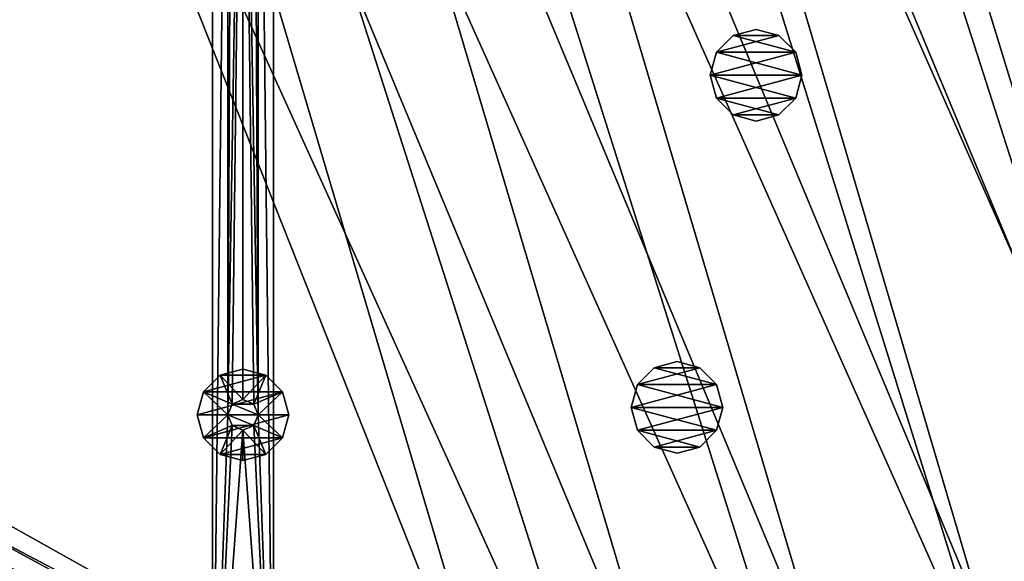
# Model space of a CAD drawing. Header units: metres. Extents: x 0 to 1501, y -1015 to 0.
# Tile 27 of 107: x 517 to 840, y -666 to -489. Entities that reach past the tile are written whole.
import ezdxf

# ---------------------------------------------------------------- set-up
doc = ezdxf.new("R2010")
doc.units = ezdxf.units.M

msp = doc.modelspace()

# ---------------------------------------------------------------- linework, layer by layer
at = {"layer": 'None'}
for points in [[(797.747375, -137.438324, -406), (863.073975, -123.910141, -406), (1009.002441, -623.525391, -406)], [(732.884949, -153.671341, -406), (797.747375, -137.438324, -406), (953.535645, -657.19519, -406)], [(953.535645, -657.19519, -406), (797.747375, -137.438324, -406), (1009.002441, -623.525391, -406)], [(668.619629, -172.593781, -406), (732.884949, -153.671341, -406), (896.670044, -688.680969, -406)], [(896.670044, -688.680969, -406), (732.884949, -153.671341, -406), (953.535645, -657.19519, -406)], [(777.408325, -171.755096, -403), (1038.202026, -569.963806, -403), (852.363037, -155.16153, -403)], [(605.147095, -194.159134, -406), (668.619629, -172.593781, -406), (838.549561, -717.892029, -406)], [(838.549561, -717.892029, -406), (668.619629, -172.593781, -406), (896.670044, -688.680969, -406)], [(729.207825, -184.446411, -403), (883.227234, -663.339172, -403), (777.408325, -171.755096, -403)], [(962.287109, -618.693909, -403), (1000.588257, -594.864319, -403), (777.408325, -171.755096, -403)], [(1000.588257, -594.864319, -403), (1038.202026, -569.963806, -403), (777.408325, -171.755096, -403)], [(883.227234, -663.339172, -403), (919.637268, -643.513, -403), (777.408325, -171.755096, -403)], [(777.408325, -171.755096, -403), (919.637268, -643.513, -403), (962.287109, -618.693909, -403)], [(729.207825, -184.446411, -403), (688.716125, -196.364151, -403), (883.227234, -663.339172, -403)], [(542.608215, -218.322891, -406), (605.147095, -194.159134, -406), (779.312256, -744.756042, -406)], [(779.312256, -744.756042, -406), (605.147095, -194.159134, -406), (838.549561, -717.892029, -406)], [(688.716125, -196.364151, -403), (635.930908, -213.669968, -403), (833.802429, -688.34259, -403)], [(688.716125, -196.364151, -403), (833.802429, -688.34259, -403), (883.227234, -663.339172, -403)], [(635.930908, -213.669968, -403), (583.776184, -232.799683, -403), (783.53894, -711.620422, -403)], [(635.930908, -213.669968, -403), (783.53894, -711.620422, -403), (833.802429, -688.34259, -403)], [(481.171814, -245.016495, -406), (542.608215, -218.322891, -406), (719.086121, -769.217773, -406)], [(719.086121, -769.217773, -406), (542.608215, -218.322891, -406), (779.312256, -744.756042, -406)], [(583.776184, -232.799683, -403), (533.07843, -253.404587, -403), (732.65155, -733.082275, -403)], [(583.776184, -232.799683, -403), (732.65155, -733.082275, -403), (783.53894, -711.620422, -403)], [(328.518768, -550.732056, -406), (481.171814, -245.016495, -406), (719.086121, -769.217773, -406)], [(533.07843, -253.404587, -403), (490.425323, -272.33667, -403), (681.053406, -752.77417, -403)], [(533.07843, -253.404587, -403), (681.053406, -752.77417, -403), (732.65155, -733.082275, -403)], [(490.425323, -272.33667, -403), (356.401245, -576.011963, -403), (681.053406, -752.77417, -403)], [(719.086121, -769.217773, -406), (334.068481, -566.412903, -406), (328.518768, -550.732056, -406)], [(340.072449, -582.551208, -406), (334.068481, -566.412903, -406), (719.086121, -769.217773, -406)], [(681.053406, -752.77417, -403), (356.401245, -576.011963, -403), (369.067413, -607.883789, -403)], [(352.068939, -612.611084, -406), (340.072449, -582.551208, -406), (719.086121, -769.217773, -406)], [(369.067413, -607.883789, -403), (382.527771, -638.411255, -403), (681.053406, -752.77417, -403)], [(719.086121, -769.217773, -406), (365.180939, -642.72583, -406), (352.068939, -612.611084, -406)], [(382.527771, -638.411255, -403), (397.098663, -668.424438, -403), (681.053406, -752.77417, -403)], [(372.060974, -657.571045, -406), (365.180939, -642.72583, -406), (719.086121, -769.217773, -406)], [(379.194702, -672.357117, -406), (372.060974, -657.571045, -406), (719.086121, -769.217773, -406)], [(883.227234, -663.339172, -403), (833.802429, -688.34259, -403), (836.125061, -693.138428, -402.52005)], [(885.714722, -668.052185, -402.52005), (883.227234, -663.339172, -403), (836.125061, -693.138428, -402.52005)]]:
    msp.add_3dface(points, dxfattribs=at)
at = {"layer": 'None0'}
for points in [[(580.000183, -80.000092, -410), (580.000183, -758.689636, -410), (585.000183, -313.000092, -410)], [(580.000183, -80.000092, -430), (580.000183, -758.689636, -430), (580.000183, -80.000092, -410)], [(580.000183, -758.689636, -430), (580.000183, -758.689636, -410), (580.000183, -80.000092, -410)], [(580.000183, -80.000092, -430), (585.000183, -313.000092, -430), (580.000183, -758.689636, -430)], [(600.000183, -80.000092, -410), (595.000183, -313.000092, -410), (600.000183, -758.689636, -410)], [(600.000183, -758.689636, -430), (595.000183, -313.000092, -430), (600.000183, -80.000092, -430)], [(600.000183, -758.689636, -410), (600.000183, -758.689636, -430), (600.000183, -80.000092, -410)], [(600.000183, -758.689636, -430), (600.000183, -80.000092, -430), (600.000183, -80.000092, -410)], [(585.000183, -313.000092, -410), (580.000183, -758.689636, -410), (585.000183, -618.000122, -410)], [(585.000183, -313.000092, -430), (585.000183, -618.000122, -430), (580.000183, -758.689636, -430)], [(585.000183, -618.000122, -410), (586.464661, -316.535614, -410), (585.000183, -313.000092, -410)], [(585.000183, -313.000092, -430), (586.464661, -316.535614, -430), (585.000183, -618.000122, -430)], [(595.000183, -313.000092, -410), (593.535706, -316.535614, -410), (595.000183, -618.000122, -410)], [(595.000183, -618.000122, -430), (593.535706, -316.535614, -430), (595.000183, -313.000092, -430)], [(595.000183, -313.000092, -410), (595.000183, -618.000122, -410), (600.000183, -758.689636, -410)], [(595.000183, -618.000122, -430), (595.000183, -313.000092, -430), (600.000183, -758.689636, -430)], [(590.000183, -318.000092, -410), (586.464661, -316.535614, -410), (585.000183, -618.000122, -410)], [(586.464661, -316.535614, -430), (590.000183, -318.000092, -430), (585.000183, -618.000122, -430)], [(586.464661, -614.464539, -410), (590.000183, -318.000092, -410), (585.000183, -618.000122, -410)], [(590.000183, -318.000092, -430), (586.464661, -614.464539, -430), (585.000183, -618.000122, -430)], [(586.464661, -614.464539, -410), (590.000183, -613.000122, -410), (590.000183, -318.000092, -410)], [(590.000183, -613.000122, -430), (586.464661, -614.464539, -430), (590.000183, -318.000092, -430)], [(593.535706, -316.535614, -410), (590.000183, -318.000092, -410), (595.000183, -618.000122, -410)], [(590.000183, -318.000092, -430), (593.535706, -316.535614, -430), (595.000183, -618.000122, -430)], [(590.000183, -613.000122, -410), (593.535706, -614.464539, -410), (590.000183, -318.000092, -410)], [(590.000183, -318.000092, -410), (593.535706, -614.464539, -410), (595.000183, -618.000122, -410)], [(593.535706, -614.464539, -430), (590.000183, -318.000092, -430), (595.000183, -618.000122, -430)], [(593.535706, -614.464539, -430), (590.000183, -613.000122, -430), (590.000183, -318.000092, -430)], [(590.000183, -603.000122, -550), (582.500183, -605.009705, -550), (590.000183, -603.000122, -510)], [(582.500183, -605.009705, -550), (582.500183, -605.009705, -510), (590.000183, -603.000122, -510)], [(597.500183, -605.009705, -550), (582.500183, -605.009705, -550), (590.000183, -603.000122, -550)], [(590.000183, -613.000122, -510), (590.000183, -603.000122, -510), (582.500183, -605.009705, -510)], [(597.500183, -605.009705, -550), (590.000183, -603.000122, -550), (597.500183, -605.009705, -510)], [(590.000183, -603.000122, -550), (590.000183, -603.000122, -510), (597.500183, -605.009705, -510)], [(597.500183, -605.009705, -510), (590.000183, -603.000122, -510), (590.000183, -613.000122, -510)], [(582.500183, -605.009705, -550), (577.009827, -610.500122, -550), (582.500183, -605.009705, -510)], [(577.009827, -610.500122, -550), (577.009827, -610.500122, -510), (582.500183, -605.009705, -510)], [(602.990601, -610.500122, -550), (577.009827, -610.500122, -550), (597.500183, -605.009705, -550)], [(577.009827, -610.500122, -550), (582.500183, -605.009705, -550), (597.500183, -605.009705, -550)], [(582.500183, -605.009705, -510), (577.009827, -610.500122, -510), (586.464661, -614.464539, -510)], [(590.000183, -613.000122, -510), (582.500183, -605.009705, -510), (586.464661, -614.464539, -510)], [(593.535706, -614.464539, -510), (597.500183, -605.009705, -510), (590.000183, -613.000122, -510)], [(602.990601, -610.500122, -510), (597.500183, -605.009705, -510), (593.535706, -614.464539, -510)], [(602.990601, -610.500122, -550), (597.500183, -605.009705, -550), (602.990601, -610.500122, -510)], [(597.500183, -605.009705, -550), (597.500183, -605.009705, -510), (602.990601, -610.500122, -510)], [(577.009827, -610.500122, -550), (575.000183, -618.000122, -550), (577.009827, -610.500122, -510)], [(575.000183, -618.000122, -550), (575.000183, -618.000122, -510), (577.009827, -610.500122, -510)], [(605.000183, -618.000122, -550), (575.000183, -618.000122, -550), (602.990601, -610.500122, -550)], [(575.000183, -618.000122, -550), (577.009827, -610.500122, -550), (602.990601, -610.500122, -550)], [(577.009827, -610.500122, -510), (575.000183, -618.000122, -510), (585.000183, -618.000122, -510)], [(586.464661, -614.464539, -510), (577.009827, -610.500122, -510), (585.000183, -618.000122, -510)], [(590.000183, -613.000122, -410), (586.464661, -614.464539, -410), (590.000183, -613.000122, -408)], [(586.464661, -614.464539, -410), (586.464661, -614.464539, -408), (590.000183, -613.000122, -408)], [(590.000183, -613.000122, -408), (586.464661, -614.464539, -408), (593.535706, -614.464539, -408)], [(590.000183, -613.000122, -510), (586.464661, -614.464539, -510), (590.000183, -613.000122, -430)], [(586.464661, -614.464539, -510), (586.464661, -614.464539, -430), (590.000183, -613.000122, -430)], [(590.000183, -613.000122, -408), (593.535706, -614.464539, -408), (590.000183, -613.000122, -410)], [(593.535706, -614.464539, -408), (593.535706, -614.464539, -410), (590.000183, -613.000122, -410)], [(590.000183, -613.000122, -430), (593.535706, -614.464539, -430), (590.000183, -613.000122, -510)], [(593.535706, -614.464539, -430), (593.535706, -614.464539, -510), (590.000183, -613.000122, -510)], [(595.000183, -618.000122, -510), (602.990601, -610.500122, -510), (593.535706, -614.464539, -510)], [(605.000183, -618.000122, -510), (602.990601, -610.500122, -510), (595.000183, -618.000122, -510)], [(605.000183, -618.000122, -550), (602.990601, -610.500122, -550), (605.000183, -618.000122, -510)], [(602.990601, -610.500122, -550), (602.990601, -610.500122, -510), (605.000183, -618.000122, -510)], [(586.464661, -614.464539, -410), (585.000183, -618.000122, -410), (586.464661, -614.464539, -408)], [(585.000183, -618.000122, -410), (585.000183, -618.000122, -408), (586.464661, -614.464539, -408)], [(586.464661, -614.464539, -408), (585.000183, -618.000122, -408), (595.000183, -618.000122, -408)], [(586.464661, -614.464539, -510), (585.000183, -618.000122, -510), (586.464661, -614.464539, -430)], [(585.000183, -618.000122, -510), (585.000183, -618.000122, -430), (586.464661, -614.464539, -430)], [(586.464661, -614.464539, -408), (595.000183, -618.000122, -408), (593.535706, -614.464539, -408)], [(593.535706, -614.464539, -408), (595.000183, -618.000122, -408), (593.535706, -614.464539, -410)], [(595.000183, -618.000122, -408), (595.000183, -618.000122, -410), (593.535706, -614.464539, -410)], [(593.535706, -614.464539, -430), (595.000183, -618.000122, -430), (593.535706, -614.464539, -510)], [(595.000183, -618.000122, -430), (595.000183, -618.000122, -510), (593.535706, -614.464539, -510)], [(577.009827, -625.500122, -510), (575.000183, -618.000122, -510), (577.009827, -625.500122, -550)], [(575.000183, -618.000122, -510), (575.000183, -618.000122, -550), (577.009827, -625.500122, -550)], [(577.009827, -625.500122, -550), (575.000183, -618.000122, -550), (605.000183, -618.000122, -550)], [(585.000183, -618.000122, -510), (575.000183, -618.000122, -510), (577.009827, -625.500122, -510)], [(602.990601, -625.500122, -550), (577.009827, -625.500122, -550), (605.000183, -618.000122, -550)], [(585.000183, -618.000122, -510), (577.009827, -625.500122, -510), (586.464661, -621.535645, -510)], [(580.000183, -758.689636, -410), (586.464661, -621.535645, -410), (585.000183, -618.000122, -410)], [(580.000183, -758.689636, -430), (585.000183, -618.000122, -430), (586.464661, -621.535645, -430)], [(585.000183, -618.000122, -410), (586.464661, -621.535645, -410), (585.000183, -618.000122, -408)], [(586.464661, -621.535645, -410), (586.464661, -621.535645, -408), (585.000183, -618.000122, -408)], [(585.000183, -618.000122, -408), (593.535706, -621.535645, -408), (595.000183, -618.000122, -408)], [(585.000183, -618.000122, -408), (586.464661, -621.535645, -408), (593.535706, -621.535645, -408)], [(585.000183, -618.000122, -510), (586.464661, -621.535645, -510), (585.000183, -618.000122, -430)], [(586.464661, -621.535645, -510), (586.464661, -621.535645, -430), (585.000183, -618.000122, -430)], [(600.000183, -758.689636, -410), (595.000183, -618.000122, -410), (593.535706, -621.535645, -410)], [(595.000183, -618.000122, -408), (593.535706, -621.535645, -408), (595.000183, -618.000122, -410)], [(593.535706, -621.535645, -408), (593.535706, -621.535645, -410), (595.000183, -618.000122, -410)], [(595.000183, -618.000122, -430), (593.535706, -621.535645, -430), (595.000183, -618.000122, -510)], [(593.535706, -621.535645, -430), (593.535706, -621.535645, -510), (595.000183, -618.000122, -510)], [(593.535706, -621.535645, -510), (602.990601, -625.500122, -510), (595.000183, -618.000122, -510)], [(593.535706, -621.535645, -430), (595.000183, -618.000122, -430), (600.000183, -758.689636, -430)], [(602.990601, -625.500122, -510), (605.000183, -618.000122, -510), (595.000183, -618.000122, -510)], [(605.000183, -618.000122, -510), (602.990601, -625.500122, -510), (605.000183, -618.000122, -550)], [(602.990601, -625.500122, -510), (602.990601, -625.500122, -550), (605.000183, -618.000122, -550)], [(577.009827, -625.500122, -510), (582.500183, -630.990479, -510), (586.464661, -621.535645, -510)], [(590.000183, -623.000122, -410), (586.464661, -621.535645, -410), (580.000183, -758.689636, -410)], [(586.464661, -621.535645, -430), (590.000183, -623.000122, -430), (580.000183, -758.689636, -430)], [(586.464661, -621.535645, -510), (582.500183, -630.990479, -510), (590.000183, -623.000122, -510)], [(586.464661, -621.535645, -410), (590.000183, -623.000122, -410), (586.464661, -621.535645, -408)], [(590.000183, -623.000122, -410), (590.000183, -623.000122, -408), (586.464661, -621.535645, -408)], [(586.464661, -621.535645, -408), (590.000183, -623.000122, -408), (593.535706, -621.535645, -408)], [(586.464661, -621.535645, -510), (590.000183, -623.000122, -510), (586.464661, -621.535645, -430)], [(590.000183, -623.000122, -510), (590.000183, -623.000122, -430), (586.464661, -621.535645, -430)], [(600.000183, -758.689636, -410), (593.535706, -621.535645, -410), (590.000183, -623.000122, -410)], [(593.535706, -621.535645, -408), (590.000183, -623.000122, -408), (593.535706, -621.535645, -410)], [(590.000183, -623.000122, -408), (590.000183, -623.000122, -410), (593.535706, -621.535645, -410)], [(593.535706, -621.535645, -430), (590.000183, -623.000122, -430), (593.535706, -621.535645, -510)], [(590.000183, -623.000122, -430), (590.000183, -623.000122, -510), (593.535706, -621.535645, -510)], [(590.000183, -623.000122, -510), (597.500183, -630.990479, -510), (593.535706, -621.535645, -510)], [(600.000183, -758.689636, -430), (590.000183, -623.000122, -430), (593.535706, -621.535645, -430)], [(597.500183, -630.990479, -510), (602.990601, -625.500122, -510), (593.535706, -621.535645, -510)], [(582.500183, -630.990479, -510), (577.009827, -625.500122, -510), (582.500183, -630.990479, -550)], [(577.009827, -625.500122, -510), (577.009827, -625.500122, -550), (582.500183, -630.990479, -550)], [(582.500183, -630.990479, -550), (577.009827, -625.500122, -550), (602.990601, -625.500122, -550)], [(580.000183, -758.689636, -410), (600.000183, -758.689636, -410), (590.000183, -623.000122, -410)], [(580.000183, -758.689636, -430), (590.000183, -623.000122, -430), (600.000183, -758.689636, -430)], [(582.500183, -630.990479, -510), (590.000183, -633.000122, -510), (590.000183, -623.000122, -510)], [(597.500183, -630.990479, -550), (582.500183, -630.990479, -550), (602.990601, -625.500122, -550)], [(590.000183, -623.000122, -510), (590.000183, -633.000122, -510), (597.500183, -630.990479, -510)], [(602.990601, -625.500122, -510), (597.500183, -630.990479, -510), (602.990601, -625.500122, -550)], [(597.500183, -630.990479, -510), (597.500183, -630.990479, -550), (602.990601, -625.500122, -550)], [(590.000183, -633.000122, -510), (582.500183, -630.990479, -510), (590.000183, -633.000122, -550)], [(582.500183, -630.990479, -510), (582.500183, -630.990479, -550), (590.000183, -633.000122, -550)], [(597.500183, -630.990479, -550), (590.000183, -633.000122, -550), (582.500183, -630.990479, -550)], [(597.500183, -630.990479, -510), (590.000183, -633.000122, -510), (597.500183, -630.990479, -550)], [(590.000183, -633.000122, -510), (590.000183, -633.000122, -550), (597.500183, -630.990479, -550)]]:
    msp.add_3dface(points, dxfattribs=at)
at = {"layer": 'None012316'}
for points in [[(724.749695, -602.57489, -403), (719.259277, -608.065247, -403), (724.749695, -602.57489, -400)], [(719.259277, -608.065247, -403), (719.259277, -608.065247, -400), (724.749695, -602.57489, -400)], [(745.240051, -608.065247, -403), (719.259277, -608.065247, -403), (739.749695, -602.57489, -403)], [(719.259277, -608.065247, -403), (724.749695, -602.57489, -403), (739.749695, -602.57489, -403)], [(724.749695, -602.57489, -400), (719.259277, -608.065247, -400), (745.240051, -608.065247, -400)], [(732.249695, -600.565247, -403), (724.749695, -602.57489, -403), (732.249695, -600.565247, -400)], [(724.749695, -602.57489, -403), (724.749695, -602.57489, -400), (732.249695, -600.565247, -400)], [(739.749695, -602.57489, -403), (724.749695, -602.57489, -403), (732.249695, -600.565247, -403)], [(739.749695, -602.57489, -400), (732.249695, -600.565247, -400), (724.749695, -602.57489, -400)], [(739.749695, -602.57489, -400), (724.749695, -602.57489, -400), (745.240051, -608.065247, -400)], [(739.749695, -602.57489, -403), (732.249695, -600.565247, -403), (739.749695, -602.57489, -400)], [(732.249695, -600.565247, -403), (732.249695, -600.565247, -400), (739.749695, -602.57489, -400)], [(745.240051, -608.065247, -403), (739.749695, -602.57489, -403), (745.240051, -608.065247, -400)], [(739.749695, -602.57489, -403), (739.749695, -602.57489, -400), (745.240051, -608.065247, -400)], [(719.259277, -608.065247, -403), (717.249695, -615.565247, -403), (719.259277, -608.065247, -400)], [(717.249695, -615.565247, -403), (717.249695, -615.565247, -400), (719.259277, -608.065247, -400)], [(747.249695, -615.565247, -403), (717.249695, -615.565247, -403), (745.240051, -608.065247, -403)], [(717.249695, -615.565247, -403), (719.259277, -608.065247, -403), (745.240051, -608.065247, -403)], [(719.259277, -608.065247, -400), (717.249695, -615.565247, -400), (747.249695, -615.565247, -400)], [(745.240051, -608.065247, -400), (719.259277, -608.065247, -400), (747.249695, -615.565247, -400)], [(747.249695, -615.565247, -403), (745.240051, -608.065247, -403), (747.249695, -615.565247, -400)], [(745.240051, -608.065247, -403), (745.240051, -608.065247, -400), (747.249695, -615.565247, -400)], [(719.259277, -623.065247, -400), (717.249695, -615.565247, -400), (719.259277, -623.065247, -403)], [(717.249695, -615.565247, -400), (717.249695, -615.565247, -403), (719.259277, -623.065247, -403)], [(719.259277, -623.065247, -403), (717.249695, -615.565247, -403), (747.249695, -615.565247, -403)], [(747.249695, -615.565247, -400), (717.249695, -615.565247, -400), (745.240051, -623.065247, -400)], [(717.249695, -615.565247, -400), (719.259277, -623.065247, -400), (745.240051, -623.065247, -400)], [(745.240051, -623.065247, -403), (719.259277, -623.065247, -403), (747.249695, -615.565247, -403)], [(747.249695, -615.565247, -400), (745.240051, -623.065247, -400), (747.249695, -615.565247, -403)], [(745.240051, -623.065247, -400), (745.240051, -623.065247, -403), (747.249695, -615.565247, -403)], [(724.749695, -628.555664, -400), (719.259277, -623.065247, -400), (724.749695, -628.555664, -403)], [(719.259277, -623.065247, -400), (719.259277, -623.065247, -403), (724.749695, -628.555664, -403)], [(724.749695, -628.555664, -403), (719.259277, -623.065247, -403), (745.240051, -623.065247, -403)], [(745.240051, -623.065247, -400), (719.259277, -623.065247, -400), (739.749695, -628.555664, -400)], [(719.259277, -623.065247, -400), (724.749695, -628.555664, -400), (739.749695, -628.555664, -400)], [(739.749695, -628.555664, -403), (724.749695, -628.555664, -403), (745.240051, -623.065247, -403)], [(745.240051, -623.065247, -400), (739.749695, -628.555664, -400), (745.240051, -623.065247, -403)], [(739.749695, -628.555664, -400), (739.749695, -628.555664, -403), (745.240051, -623.065247, -403)], [(732.249695, -630.565247, -400), (724.749695, -628.555664, -400), (732.249695, -630.565247, -403)], [(724.749695, -628.555664, -400), (724.749695, -628.555664, -403), (732.249695, -630.565247, -403)], [(739.749695, -628.555664, -403), (732.249695, -630.565247, -403), (724.749695, -628.555664, -403)], [(739.749695, -628.555664, -400), (724.749695, -628.555664, -400), (732.249695, -630.565247, -400)], [(739.749695, -628.555664, -400), (732.249695, -630.565247, -400), (739.749695, -628.555664, -403)], [(732.249695, -630.565247, -400), (732.249695, -630.565247, -403), (739.749695, -628.555664, -403)]]:
    msp.add_3dface(points, dxfattribs=at)
at = {"layer": 'None012319'}
for points in [[(758.169128, -491.777313, -403), (750.669128, -493.786957, -403), (758.169128, -491.777313, -400)], [(750.669128, -493.786957, -403), (750.669128, -493.786957, -400), (758.169128, -491.777313, -400)], [(765.669128, -493.786957, -403), (750.669128, -493.786957, -403), (758.169128, -491.777313, -403)], [(765.669128, -493.786957, -400), (758.169128, -491.777313, -400), (750.669128, -493.786957, -400)], [(765.669128, -493.786957, -403), (758.169128, -491.777313, -403), (765.669128, -493.786957, -400)], [(758.169128, -491.777313, -403), (758.169128, -491.777313, -400), (765.669128, -493.786957, -400)], [(750.669128, -493.786957, -403), (745.178711, -499.277313, -403), (750.669128, -493.786957, -400)], [(745.178711, -499.277313, -403), (745.178711, -499.277313, -400), (750.669128, -493.786957, -400)], [(771.159485, -499.277313, -403), (745.178711, -499.277313, -403), (765.669128, -493.786957, -403)], [(745.178711, -499.277313, -403), (750.669128, -493.786957, -403), (765.669128, -493.786957, -403)], [(750.669128, -493.786957, -400), (745.178711, -499.277313, -400), (771.159485, -499.277313, -400)], [(765.669128, -493.786957, -400), (750.669128, -493.786957, -400), (771.159485, -499.277313, -400)], [(771.159485, -499.277313, -403), (765.669128, -493.786957, -403), (771.159485, -499.277313, -400)], [(765.669128, -493.786957, -403), (765.669128, -493.786957, -400), (771.159485, -499.277313, -400)], [(745.178711, -499.277313, -403), (743.169128, -506.777313, -403), (745.178711, -499.277313, -400)], [(743.169128, -506.777313, -403), (743.169128, -506.777313, -400), (745.178711, -499.277313, -400)], [(773.169128, -506.777313, -403), (743.169128, -506.777313, -403), (771.159485, -499.277313, -403)], [(743.169128, -506.777313, -403), (745.178711, -499.277313, -403), (771.159485, -499.277313, -403)], [(745.178711, -499.277313, -400), (743.169128, -506.777313, -400), (773.169128, -506.777313, -400)], [(771.159485, -499.277313, -400), (745.178711, -499.277313, -400), (773.169128, -506.777313, -400)], [(773.169128, -506.777313, -403), (771.159485, -499.277313, -403), (773.169128, -506.777313, -400)], [(771.159485, -499.277313, -403), (771.159485, -499.277313, -400), (773.169128, -506.777313, -400)], [(745.178711, -514.277344, -400), (743.169128, -506.777313, -400), (745.178711, -514.277344, -403)], [(743.169128, -506.777313, -400), (743.169128, -506.777313, -403), (745.178711, -514.277344, -403)], [(745.178711, -514.277344, -403), (743.169128, -506.777313, -403), (773.169128, -506.777313, -403)], [(773.169128, -506.777313, -400), (743.169128, -506.777313, -400), (771.159485, -514.277344, -400)], [(743.169128, -506.777313, -400), (745.178711, -514.277344, -400), (771.159485, -514.277344, -400)], [(771.159485, -514.277344, -403), (745.178711, -514.277344, -403), (773.169128, -506.777313, -403)], [(773.169128, -506.777313, -400), (771.159485, -514.277344, -400), (773.169128, -506.777313, -403)], [(771.159485, -514.277344, -400), (771.159485, -514.277344, -403), (773.169128, -506.777313, -403)], [(750.669128, -519.7677, -400), (745.178711, -514.277344, -400), (750.669128, -519.7677, -403)], [(745.178711, -514.277344, -400), (745.178711, -514.277344, -403), (750.669128, -519.7677, -403)], [(750.669128, -519.7677, -403), (745.178711, -514.277344, -403), (771.159485, -514.277344, -403)], [(771.159485, -514.277344, -400), (745.178711, -514.277344, -400), (765.669128, -519.7677, -400)], [(745.178711, -514.277344, -400), (750.669128, -519.7677, -400), (765.669128, -519.7677, -400)], [(765.669128, -519.7677, -403), (750.669128, -519.7677, -403), (771.159485, -514.277344, -403)], [(771.159485, -514.277344, -400), (765.669128, -519.7677, -400), (771.159485, -514.277344, -403)], [(765.669128, -519.7677, -400), (765.669128, -519.7677, -403), (771.159485, -514.277344, -403)], [(758.169128, -521.777344, -400), (750.669128, -519.7677, -400), (758.169128, -521.777344, -403)], [(750.669128, -519.7677, -400), (750.669128, -519.7677, -403), (758.169128, -521.777344, -403)], [(765.669128, -519.7677, -403), (758.169128, -521.777344, -403), (750.669128, -519.7677, -403)], [(765.669128, -519.7677, -400), (750.669128, -519.7677, -400), (758.169128, -521.777344, -400)], [(765.669128, -519.7677, -400), (758.169128, -521.777344, -400), (765.669128, -519.7677, -403)], [(758.169128, -521.777344, -400), (758.169128, -521.777344, -403), (765.669128, -519.7677, -403)]]:
    msp.add_3dface(points, dxfattribs=at)

doc.saveas('drawing.dxf')
